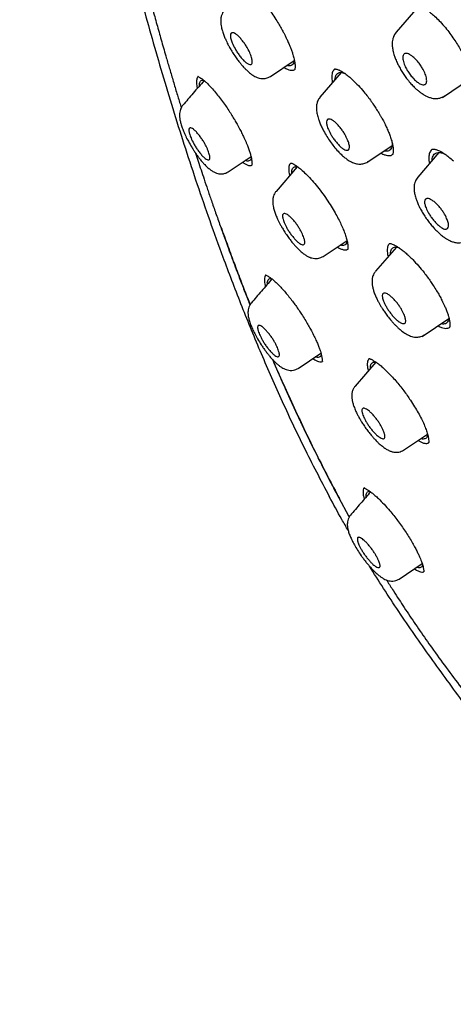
# Model space of a CAD drawing. Header units: millimetres. Extents: x 8 to 1937, y 12 to 2736.
# Tile 13 of 136: x 1398 to 1420, y 662 to 710. Entities that reach past the tile are written whole.
import ezdxf

# ---------------------------------------------------------------- set-up
doc = ezdxf.new("R2010")
doc.units = ezdxf.units.MM

msp = doc.modelspace()

# ---------------------------------------------------------------- linework, layer by layer
at = {"color": 7, "linetype": 'Continuous', "lineweight": 30}
for p, q in [((1417.779, 710.572), (1416.726, 709.351)), ((1410.587, 707.192), (1411.75, 707.974)), ((1414.044, 707.379), (1413.005, 706.174)), ((1418.993, 706.167), (1420.313, 707.054)), ((1413.008, 706.162), (1413.012, 706.168)), ((1415.336, 703.025), (1416.526, 703.824)), ((1408.525, 702.534), (1409.636, 703.281)), ((1416.541, 703.371), (1416.545, 703.377)), ((1418.813, 703.479), (1417.782, 702.282)), ((1411.89, 702.782), (1410.859, 701.586)), ((1415.334, 703.035), (1415.331, 703.033)), ((1410.863, 701.578), (1410.865, 701.581)), ((1413.165, 698.412), (1414.325, 699.192)), ((1416.735, 698.868), (1415.715, 697.686)), ((1417.996, 694.513), (1419.29, 695.382)), ((1411.932, 692.948), (1413.049, 693.698)), ((1415.729, 693.252), (1414.717, 692.078)), ((1417.089, 688.963), (1418.258, 689.748)), ((1413.927, 686.633), (1414.405, 685.758)), ((1414.405, 685.758), (1414.436, 685.703)), ((1416.866, 682.673), (1417.994, 683.431)), ((1417.617, 683.178), (1417.718, 683.115))]:
    msp.add_line(p, q, dxfattribs=at)
for points, knots in [([(1483.031, 647.847), (1483.135, 648.534), (1483.342, 649.9), (1483.351, 652.18), (1483.21, 654.554), (1482.931, 657.013), (1482.512, 659.791), (1481.927, 662.903), (1481.168, 666.348), (1480.226, 670.256), (1479.104, 674.621), (1477.883, 679.421), (1476.596, 684.273), (1475.157, 689.238), (1473.763, 693.496), (1472.484, 696.998), (1471.409, 699.695), (1470.184, 702.468), (1468.769, 705.326), (1467.214, 708.098), (1465.528, 710.75), (1463.747, 713.24), (1461.784, 715.663), (1459.709, 717.97), (1457.579, 720.154), (1455.066, 722.56), (1452.168, 725.139), (1448.896, 727.837), (1445.633, 730.361), (1442.387, 732.727), (1439.168, 734.925), (1435.986, 736.955), (1432.851, 738.834), (1429.753, 740.623), (1426.666, 742.4), (1423.588, 744.105), (1420.536, 745.681), (1417.534, 747.078), (1414.606, 748.276), (1411.764, 749.276), (1409.024, 750.044), (1406.71, 750.476), (1404.81, 750.619), (1403.288, 750.545), (1401.914, 750.227), (1400.752, 749.609), (1399.853, 748.665), (1399.171, 747.379), (1398.72, 745.821), (1398.605, 744.568), (1398.55, 743.972)], [0, 0, 0, 0, 0.019898, 0.0396, 0.059164, 0.078621, 0.098012, 0.12334, 0.14858, 0.173729, 0.207869, 0.241962, 0.27621, 0.310623, 0.345208, 0.362607, 0.380133, 0.397809, 0.41567, 0.433753, 0.448994, 0.464409, 0.479834, 0.495068, 0.510119, 0.525027, 0.547187, 0.569186, 0.591085, 0.612946, 0.634793, 0.656563, 0.678191, 0.699624, 0.721056, 0.742684, 0.764455, 0.786298, 0.808164, 0.830061, 0.852059, 0.874219, 0.889128, 0.904179, 0.91941, 0.93484, 0.950247, 0.965498, 0.983576, 1, 1, 1, 1]), ([(1480.822, 647.808), (1480.907, 648.357), (1481.077, 649.453), (1481.126, 651.26), (1481.064, 653.148), (1480.896, 655.111), (1480.646, 657.13), (1480.266, 659.588), (1479.714, 662.512), (1478.962, 665.914), (1478.085, 669.526), (1477.101, 673.335), (1476.067, 677.314), (1475.005, 681.314), (1473.864, 685.367), (1472.598, 689.496), (1471.401, 693.015), (1470.335, 695.886), (1469.465, 698.073), (1468.507, 700.298), (1467.445, 702.562), (1466.258, 704.864), (1465.038, 707.002), (1463.81, 708.955), (1462.612, 710.71), (1461.316, 712.444), (1459.78, 714.327), (1457.994, 716.325), (1455.974, 718.411), (1453.773, 720.537), (1451.4, 722.685), (1448.865, 724.841), (1446.321, 726.887), (1443.777, 728.832), (1441.028, 730.835), (1438.085, 732.855), (1434.96, 734.857), (1431.864, 736.72), (1428.791, 738.497), (1425.727, 740.258), (1422.685, 741.937), (1419.683, 743.478), (1416.935, 744.746), (1414.444, 745.769), (1412.2, 746.587), (1410.022, 747.266), (1407.922, 747.784), (1406.033, 748.098), (1404.365, 748.207), (1402.918, 748.122), (1401.732, 747.838), (1400.801, 747.381), (1400.097, 746.799), (1399.527, 746.066), (1399.035, 745.105), (1398.658, 743.89), (1398.421, 742.41), (1398.33, 740.811), (1398.357, 739.123), (1398.482, 737.367), (1398.749, 734.957), (1399.233, 731.849), (1399.997, 728.009), (1400.894, 724.098), (1401.874, 720.145), (1402.887, 716.178), (1403.865, 712.418), (1404.853, 708.832), (1405.865, 705.414), (1406.986, 701.937), (1408.083, 698.831), (1409.12, 696.12), (1410.057, 693.822), (1411.081, 691.487), (1412.194, 689.115), (1413.038, 687.502), (1413.46, 686.695)], [0, 0, 0, 0, 0.011709, 0.0234, 0.035079, 0.046745, 0.058401, 0.070053, 0.08835, 0.106637, 0.124908, 0.145647, 0.166375, 0.187119, 0.207887, 0.228673, 0.249479, 0.259892, 0.270315, 0.28075, 0.291198, 0.301658, 0.31213, 0.319994, 0.327864, 0.335737, 0.343609, 0.354092, 0.364563, 0.37502, 0.38755, 0.400066, 0.41258, 0.425091, 0.437599, 0.45323, 0.468841, 0.484431, 0.499999, 0.515569, 0.531166, 0.546782, 0.562408, 0.574915, 0.587424, 0.599934, 0.612454, 0.624987, 0.635443, 0.645912, 0.656393, 0.664263, 0.672136, 0.680006, 0.687871, 0.698343, 0.708803, 0.71925, 0.729685, 0.740108, 0.750521, 0.771326, 0.792113, 0.81288, 0.833624, 0.854353, 0.875091, 0.892532, 0.909986, 0.927451, 0.944927, 0.955919, 0.966921, 0.977933, 0.988958, 1, 1, 1, 1]), ([(1404.137, 713.046), (1404.239, 712.661), (1404.406, 712.027), (1404.647, 711.14), (1404.854, 710.39), (1405.063, 709.637), (1405.279, 708.876), (1405.479, 708.177), (1405.667, 707.534), (1405.839, 706.951), (1406.015, 706.366), (1406.145, 705.936), (1406.216, 705.706), (1406.228, 705.666)], [0, 0, 0, 0, 0.158224, 0.260467, 0.362711, 0.464954, 0.567203, 0.672154, 0.748556, 0.827377, 0.907556, 0.984189, 1, 1, 1, 1]), ([(1409.834, 711.271), (1409.91, 711.192), (1410.055, 711.039), (1410.271, 710.781), (1410.468, 710.528), (1410.66, 710.26), (1410.842, 709.989), (1411.004, 709.725), (1411.131, 709.504), (1411.225, 709.33), (1411.291, 709.201), (1411.352, 709.079), (1411.422, 708.932), (1411.496, 708.764), (1411.567, 708.591), (1411.629, 708.426), (1411.692, 708.236), (1411.743, 708.05), (1411.769, 707.91), (1411.78, 707.823), (1411.785, 707.773), (1411.788, 707.726), (1411.789, 707.68), (1411.788, 707.63), (1411.784, 707.58), (1411.779, 707.539), (1411.77, 707.526), (1411.766, 707.519)], [0, 0, 0, 0, 0.067711, 0.130405, 0.187954, 0.240291, 0.301947, 0.354441, 0.397842, 0.432103, 0.457185, 0.474392, 0.505305, 0.546113, 0.578747, 0.615645, 0.656034, 0.71095, 0.756699, 0.776182, 0.793407, 0.808382, 0.827389, 0.856302, 0.894892, 0.942867, 1, 1, 1, 1]), ([(1408.328, 710.404), (1408.299, 710.367), (1408.246, 710.297), (1408.191, 710.163), (1408.162, 710.028), (1408.156, 709.903), (1408.16, 709.815), (1408.17, 709.717), (1408.192, 709.584), (1408.238, 709.406), (1408.303, 709.215), (1408.377, 709.034), (1408.446, 708.885), (1408.514, 708.748), (1408.596, 708.595), (1408.706, 708.407), (1408.837, 708.202), (1408.972, 708.011), (1409.092, 707.857), (1409.19, 707.74), (1409.283, 707.637), (1409.388, 707.528), (1409.536, 707.39), (1409.715, 707.252), (1409.893, 707.157), (1410.046, 707.107), (1410.165, 707.088), (1410.28, 707.089), (1410.38, 707.105), (1410.486, 707.138), (1410.552, 707.177), (1410.586, 707.197)], [0, 0, 0, 0, 0.035791, 0.066893, 0.104812, 0.13267, 0.151714, 0.170098, 0.207346, 0.250334, 0.296879, 0.336013, 0.366339, 0.391311, 0.423061, 0.462779, 0.510318, 0.555514, 0.592792, 0.62199, 0.646899, 0.678059, 0.716387, 0.779882, 0.838406, 0.866469, 0.901357, 0.922516, 0.946137, 0.972064, 1, 1, 1, 1]), ([(1417.448, 710.724), (1417.461, 710.73), (1417.485, 710.743), (1417.526, 710.746), (1417.562, 710.746), (1417.594, 710.743), (1417.637, 710.737), (1417.698, 710.723), (1417.788, 710.693), (1417.913, 710.639), (1418.075, 710.547), (1418.259, 710.421), (1418.457, 710.263), (1418.662, 710.077), (1418.89, 709.849), (1419.046, 709.668), (1419.127, 709.574)], [0, 0, 0, 0, 0.085452, 0.152897, 0.202039, 0.23247, 0.260323, 0.301605, 0.357094, 0.426934, 0.511231, 0.610328, 0.694616, 0.787573, 0.889312, 1, 1, 1, 1]), ([(1419.127, 709.574), (1419.203, 709.48), (1419.349, 709.299), (1419.546, 709.019), (1419.719, 708.751), (1419.866, 708.5), (1419.988, 708.269), (1420.103, 708.03), (1420.201, 707.795), (1420.277, 707.575), (1420.326, 707.404), (1420.355, 707.277), (1420.373, 707.18), (1420.385, 707.098), (1420.394, 707.016), (1420.398, 706.945), (1420.398, 706.877), (1420.395, 706.816), (1420.387, 706.753), (1420.373, 706.692), (1420.351, 706.637), (1420.328, 706.613), (1420.316, 706.6)], [0, 0, 0, 0, 0.078495, 0.152207, 0.22106, 0.284963, 0.343869, 0.397788, 0.469422, 0.530217, 0.5802, 0.619366, 0.648021, 0.675288, 0.705505, 0.738622, 0.762417, 0.792586, 0.831623, 0.879345, 0.9355, 1, 1, 1, 1]), ([(1408.653, 709.03), (1408.646, 709.061), (1408.632, 709.123), (1408.626, 709.23), (1408.654, 709.303), (1408.719, 709.328), (1408.792, 709.317), (1408.887, 709.269), (1409.003, 709.176), (1409.129, 709.044), (1409.255, 708.891), (1409.368, 708.731), (1409.492, 708.528), (1409.604, 708.297), (1409.669, 708.101), (1409.695, 707.98), (1409.702, 707.899), (1409.693, 707.832), (1409.664, 707.785), (1409.613, 707.764), (1409.538, 707.778), (1409.439, 707.83), (1409.321, 707.925), (1409.192, 708.061), (1409.065, 708.222), (1408.952, 708.386), (1408.831, 708.588), (1408.717, 708.818), (1408.673, 708.965), (1408.653, 709.03)], [0, 0, 0, 0, 0.024093, 0.050091, 0.107846, 0.139953, 0.174276, 0.210741, 0.249179, 0.288497, 0.325639, 0.36043, 0.392783, 0.450653, 0.499588, 0.524071, 0.550379, 0.578781, 0.609016, 0.64143, 0.675725, 0.712181, 0.750702, 0.791161, 0.82886, 0.864113, 0.896603, 0.953576, 1, 1, 1, 1]), ([(1416.724, 709.346), (1416.699, 709.313), (1416.651, 709.252), (1416.594, 709.136), (1416.556, 709.014), (1416.537, 708.896), (1416.532, 708.805), (1416.532, 708.718), (1416.539, 708.622), (1416.555, 708.512), (1416.579, 708.395), (1416.617, 708.253), (1416.677, 708.076), (1416.758, 707.884), (1416.858, 707.683), (1416.971, 707.484), (1417.099, 707.285), (1417.246, 707.081), (1417.402, 706.888), (1417.561, 706.716), (1417.702, 706.581), (1417.824, 706.477), (1417.934, 706.393), (1418.045, 706.317), (1418.17, 706.245), (1418.312, 706.179), (1418.459, 706.133), (1418.616, 706.11), (1418.772, 706.115), (1418.938, 706.151), (1419.038, 706.208), (1419.089, 706.238)], [0, 0, 0, 0, 0.030274, 0.057253, 0.091482, 0.118324, 0.138072, 0.154196, 0.180708, 0.204634, 0.23043, 0.263008, 0.302323, 0.348386, 0.387302, 0.429978, 0.474646, 0.516302, 0.566815, 0.611544, 0.650403, 0.683496, 0.711057, 0.739083, 0.770589, 0.805829, 0.845448, 0.879006, 0.916098, 0.956601, 1, 1, 1, 1]), ([(1411.752, 707.991), (1411.751, 707.984), (1411.748, 707.93), (1411.725, 707.852), (1411.675, 707.768), (1411.603, 707.719), (1411.51, 707.706), (1411.438, 707.712), (1411.393, 707.731), (1411.39, 707.732)], [0, 0, 0, 0, 0.029675, 0.223295, 0.414374, 0.606342, 0.797031, 0.988155, 1, 1, 1, 1]), ([(1417.059, 707.979), (1417.051, 708.048), (1417.034, 708.192), (1417.113, 708.306), (1417.237, 708.322), (1417.373, 708.272), (1417.51, 708.186), (1417.674, 708.039), (1417.837, 707.848), (1417.966, 707.664), (1418.082, 707.465), (1418.161, 707.282), (1418.213, 707.083), (1418.224, 706.912), (1418.165, 706.808), (1418.076, 706.78), (1417.988, 706.791), (1417.883, 706.833), (1417.748, 706.919), (1417.588, 707.063), (1417.427, 707.251), (1417.298, 707.433), (1417.181, 707.632), (1417.098, 707.821), (1417.07, 707.936), (1417.059, 707.979)], [0, 0, 0, 0, 0.056181, 0.116445, 0.18066, 0.214408, 0.249198, 0.299954, 0.345249, 0.384969, 0.418899, 0.469884, 0.498723, 0.556789, 0.617822, 0.64968, 0.682263, 0.715789, 0.749982, 0.799809, 0.844495, 0.883849, 0.917839, 0.969381, 1, 1, 1, 1]), ([(1411.251, 707.639), (1411.28, 707.62), (1411.362, 707.567), (1411.482, 707.517), (1411.608, 707.488), (1411.706, 707.492), (1411.753, 707.521), (1411.772, 707.533)], [0, 0, 0, 0, 0.128014, 0.364711, 0.597109, 0.829038, 1, 1, 1, 1]), ([(1413.735, 707.554), (1413.72, 707.544), (1413.683, 707.52), (1413.64, 707.456), (1413.605, 707.367), (1413.586, 707.259), (1413.582, 707.133), (1413.591, 707.007), (1413.607, 706.917), (1413.614, 706.88)], [0, 0, 0, 0, 0.106703, 0.263973, 0.421475, 0.579102, 0.73673, 0.894273, 1, 1, 1, 1]), ([(1413.733, 707.556), (1413.736, 707.557), (1413.74, 707.559), (1413.755, 707.556), (1413.778, 707.553), (1413.812, 707.546), (1413.861, 707.533), (1413.924, 707.509), (1414.007, 707.47), (1414.115, 707.409), (1414.251, 707.318), (1414.417, 707.192), (1414.544, 707.077), (1414.611, 707.017)], [0, 0, 0, 0, 0.107945, 0.198001, 0.269843, 0.323419, 0.383454, 0.449284, 0.529699, 0.624872, 0.734922, 0.85992, 1, 1, 1, 1]), ([(1407.345, 706.992), (1407.169, 706.788), (1406.824, 706.387), (1406.474, 705.981), (1406.302, 705.783)], [0, 0, 0, 0, 0.5114581, 1, 1, 1, 1]), ([(1407.048, 707.186), (1407.045, 707.184), (1407.026, 707.17), (1407.003, 707.123), (1406.981, 707.044), (1406.972, 706.944), (1406.977, 706.824), (1406.991, 706.712), (1407.008, 706.634), (1407.014, 706.608)], [0, 0, 0, 0, 0.026592, 0.203196, 0.380178, 0.557294, 0.734256, 0.910807, 1, 1, 1, 1]), ([(1407.04, 707.192), (1407.039, 707.192), (1407.038, 707.19), (1407.05, 707.186), (1407.085, 707.172), (1407.148, 707.139), (1407.238, 707.079), (1407.344, 706.995), (1407.46, 706.893), (1407.551, 706.802), (1407.598, 706.754)], [0, 0, 0, 0, 0.041547, 0.122524, 0.208332, 0.349035, 0.527673, 0.668104, 0.825571, 1, 1, 1, 1]), ([(1407.113, 706.723), (1407.113, 706.745), (1407.112, 706.813), (1407.13, 706.899), (1407.17, 706.973), (1407.233, 707.008), (1407.287, 707.018), (1407.325, 707.006), (1407.33, 707.005)], [0, 0, 0, 0, 0.107896, 0.324951, 0.539111, 0.754172, 0.967886, 1, 1, 1, 1]), ([(1413.738, 707.024), (1413.739, 707.053), (1413.743, 707.13), (1413.771, 707.23), (1413.825, 707.316), (1413.902, 707.369), (1414, 707.388), (1414.106, 707.379), (1414.186, 707.349), (1414.221, 707.336)], [0, 0, 0, 0, 0.095603, 0.254695, 0.411214, 0.567941, 0.724541, 0.881126, 1, 1, 1, 1]), ([(1414.611, 707.017), (1414.7, 706.929), (1414.879, 706.754), (1415.124, 706.474), (1415.335, 706.211), (1415.51, 705.976), (1415.666, 705.75), (1415.795, 705.551), (1415.891, 705.394), (1415.956, 705.283), (1416.003, 705.199), (1416.048, 705.118), (1416.104, 705.013), (1416.18, 704.864), (1416.269, 704.678), (1416.358, 704.473), (1416.44, 704.258), (1416.507, 704.052), (1416.556, 703.852), (1416.581, 703.682), (1416.586, 703.546), (1416.575, 703.452), (1416.561, 703.397), (1416.551, 703.382), (1416.545, 703.374)], [0, 0, 0, 0, 0.076333, 0.153412, 0.20512, 0.256984, 0.306611, 0.347669, 0.379862, 0.40319, 0.415604, 0.431527, 0.452998, 0.480009, 0.524496, 0.5706, 0.613153, 0.670313, 0.720905, 0.774806, 0.833951, 0.880103, 0.935545, 1, 1, 1, 1]), ([(1407.598, 706.754), (1407.667, 706.681), (1407.799, 706.54), (1408.003, 706.294), (1408.197, 706.042), (1408.379, 705.789), (1408.547, 705.54), (1408.7, 705.3), (1408.836, 705.074), (1408.967, 704.845), (1409.089, 704.62), (1409.197, 704.407), (1409.282, 704.231), (1409.349, 704.082), (1409.407, 703.95), (1409.469, 703.798), (1409.534, 703.627), (1409.594, 703.441), (1409.641, 703.27), (1409.667, 703.137), (1409.68, 703.04), (1409.685, 702.964), (1409.685, 702.905), (1409.683, 702.867), (1409.683, 702.851), (1409.686, 702.852), (1409.686, 702.852)], [0, 0, 0, 0, 0.066, 0.128169, 0.186588, 0.241325, 0.292461, 0.340086, 0.384202, 0.424583, 0.472617, 0.514045, 0.54888, 0.577221, 0.603738, 0.631109, 0.673747, 0.718308, 0.764238, 0.810133, 0.840659, 0.871131, 0.904845, 0.943852, 0.987954, 1, 1, 1, 1]), ([(1413.004, 706.169), (1412.98, 706.139), (1412.936, 706.082), (1412.877, 705.961), (1412.839, 705.822), (1412.827, 705.678), (1412.832, 705.528), (1412.86, 705.343), (1412.918, 705.136), (1412.992, 704.931), (1413.077, 704.737), (1413.192, 704.511), (1413.334, 704.266), (1413.505, 704.01), (1413.688, 703.766), (1413.867, 703.561), (1414.035, 703.389), (1414.185, 703.256), (1414.352, 703.127), (1414.53, 703.018), (1414.696, 702.953), (1414.839, 702.922), (1414.946, 702.913), (1415.051, 702.921), (1415.144, 702.94), (1415.243, 702.974), (1415.305, 703.011), (1415.337, 703.031)], [0, 0, 0, 0, 0.027924, 0.05325, 0.095949, 0.128437, 0.155105, 0.207086, 0.260754, 0.301075, 0.345057, 0.387833, 0.446492, 0.501232, 0.556114, 0.614786, 0.657388, 0.701636, 0.74325, 0.800367, 0.851458, 0.875223, 0.906049, 0.925575, 0.947833, 0.972714, 1, 1, 1, 1]), ([(1406.305, 705.783), (1406.274, 705.741), (1406.216, 705.664), (1406.167, 705.526), (1406.147, 705.401), (1406.144, 705.298), (1406.148, 705.229), (1406.153, 705.177), (1406.166, 705.081), (1406.197, 704.938), (1406.258, 704.736), (1406.341, 704.516), (1406.447, 704.279), (1406.58, 704.018), (1406.714, 703.785), (1406.836, 703.591), (1406.936, 703.44), (1407.041, 703.294), (1407.153, 703.147), (1407.265, 703.012), (1407.371, 702.896), (1407.459, 702.807), (1407.533, 702.738), (1407.605, 702.677), (1407.668, 702.628), (1407.74, 702.579), (1407.831, 702.526), (1407.945, 702.477), (1408.079, 702.444), (1408.223, 702.435), (1408.381, 702.46), (1408.474, 702.511), (1408.523, 702.538)], [0, 0, 0, 0, 0.039627, 0.0728581, 0.1044276, 0.1273283, 0.1423805, 0.1554239, 0.1688061, 0.215984, 0.2651412, 0.314223, 0.3640054, 0.4181291, 0.4776877, 0.509626, 0.5430412, 0.5779332, 0.6117446, 0.6519531, 0.6866803, 0.7159387, 0.7397798, 0.762209, 0.7857601, 0.800856, 0.8234229, 0.8542346, 0.883192, 0.9173306, 0.9564779, 1, 1, 1, 1]), ([(1413.345, 704.808), (1413.338, 704.838), (1413.324, 704.9), (1413.32, 705.008), (1413.351, 705.085), (1413.421, 705.115), (1413.498, 705.11), (1413.6, 705.067), (1413.723, 704.979), (1413.859, 704.851), (1413.992, 704.7), (1414.111, 704.543), (1414.211, 704.387), (1414.291, 704.241), (1414.368, 704.075), (1414.418, 703.927), (1414.443, 703.806), (1414.45, 703.692), (1414.42, 703.611), (1414.347, 703.582), (1414.267, 703.593), (1414.164, 703.64), (1414.041, 703.729), (1413.907, 703.858), (1413.774, 704.012), (1413.657, 704.171), (1413.53, 704.369), (1413.411, 704.595), (1413.366, 704.742), (1413.345, 704.808)], [0, 0, 0, 0, 0.023811, 0.04967, 0.10763, 0.139792, 0.174215, 0.210578, 0.249158, 0.289168, 0.326709, 0.361631, 0.394255, 0.424279, 0.451974, 0.499832, 0.524863, 0.551862, 0.610755, 0.642961, 0.677046, 0.713032, 0.750704, 0.790664, 0.828257, 0.863315, 0.895677, 0.952671, 1, 1, 1, 1]), ([(1406.629, 704.408), (1406.622, 704.436), (1406.607, 704.493), (1406.594, 704.593), (1406.612, 704.663), (1406.667, 704.687), (1406.733, 704.674), (1406.824, 704.622), (1406.935, 704.523), (1407.056, 704.386), (1407.175, 704.233), (1407.285, 704.072), (1407.38, 703.913), (1407.458, 703.762), (1407.537, 703.587), (1407.603, 703.397), (1407.638, 703.224), (1407.617, 703.136), (1407.56, 703.114), (1407.491, 703.131), (1407.397, 703.188), (1407.287, 703.287), (1407.167, 703.425), (1407.048, 703.583), (1406.94, 703.745), (1406.82, 703.949), (1406.701, 704.187), (1406.652, 704.338), (1406.629, 704.408)], [0, 0, 0, 0, 0.022062, 0.046613, 0.103506, 0.135948, 0.171147, 0.20881, 0.249241, 0.287915, 0.324448, 0.35877, 0.391147, 0.421294, 0.449572, 0.499864, 0.548774, 0.606666, 0.639078, 0.67395, 0.711208, 0.750689, 0.789459, 0.82616, 0.860637, 0.892799, 0.95044, 1, 1, 1, 1]), ([(1416.532, 703.938), (1416.531, 703.898), (1416.529, 703.809), (1416.498, 703.701), (1416.443, 703.614), (1416.365, 703.559), (1416.265, 703.54), (1416.186, 703.541), (1416.136, 703.558), (1416.132, 703.559)], [0, 0, 0, 0, 0.1347045, 0.3061047, 0.4751434, 0.6448236, 0.8136725, 0.9827314, 1, 1, 1, 1]), ([(1418.484, 703.636), (1418.476, 703.631), (1418.442, 703.612), (1418.399, 703.556), (1418.355, 703.469), (1418.328, 703.361), (1418.318, 703.235), (1418.323, 703.095), (1418.34, 702.991), (1418.349, 702.94)], [0, 0, 0, 0, 0.050209, 0.209656, 0.369356, 0.529261, 0.689308, 0.84947, 1, 1, 1, 1]), ([(1418.482, 703.638), (1418.489, 703.642), (1418.502, 703.648), (1418.532, 703.649), (1418.568, 703.646), (1418.615, 703.638), (1418.675, 703.623), (1418.75, 703.596), (1418.847, 703.555), (1418.969, 703.49), (1419.122, 703.394), (1419.306, 703.262), (1419.444, 703.143), (1419.517, 703.08)], [0, 0, 0, 0, 0.111864, 0.205305, 0.279998, 0.335919, 0.39728, 0.463192, 0.542737, 0.636073, 0.743315, 0.864558, 1, 1, 1, 1]), ([(1406.923, 703.461), (1406.925, 703.455), (1406.968, 703.322), (1407.059, 703.045), (1407.197, 702.624), (1407.351, 702.163), (1407.52, 701.665), (1407.706, 701.12), (1407.912, 700.529), (1408.058, 700.118), (1408.133, 699.905)], [0, 0, 0, 0, 0.005536, 0.113408, 0.235346, 0.363208, 0.503592, 0.656508, 0.821971, 1, 1, 1, 1]), ([(1409.649, 703.216), (1409.647, 703.205), (1409.64, 703.158), (1409.603, 703.106), (1409.542, 703.063), (1409.457, 703.059), (1409.393, 703.07), (1409.353, 703.09), (1409.352, 703.09)], [0, 0, 0, 0, 0.069656, 0.300931, 0.533701, 0.76437, 0.99569, 1, 1, 1, 1]), ([(1415.98, 703.457), (1416.013, 703.439), (1416.102, 703.39), (1416.231, 703.345), (1416.364, 703.324), (1416.472, 703.335), (1416.526, 703.368), (1416.55, 703.384)], [0, 0, 0, 0, 0.134812, 0.36239, 0.585997, 0.809253, 1, 1, 1, 1]), ([(1418.484, 703.097), (1418.485, 703.128), (1418.489, 703.209), (1418.522, 703.311), (1418.58, 703.402), (1418.662, 703.46), (1418.766, 703.487), (1418.892, 703.479), (1418.998, 703.454), (1419.067, 703.424), (1419.082, 703.417)], [0, 0, 0, 0, 0.089212, 0.235708, 0.379724, 0.523801, 0.668025, 0.812094, 0.958474, 1, 1, 1, 1]), ([(1409.231, 703.009), (1409.239, 703.003), (1409.297, 702.957), (1409.394, 702.903), (1409.517, 702.85), (1409.616, 702.835), (1409.663, 702.852), (1409.684, 702.86)], [0, 0, 0, 0, 0.037637, 0.292016, 0.547643, 0.798617, 1, 1, 1, 1]), ([(1411.58, 702.965), (1411.565, 702.951), (1411.533, 702.923), (1411.501, 702.853), (1411.481, 702.762), (1411.475, 702.652), (1411.485, 702.523), (1411.499, 702.422), (1411.515, 702.359), (1411.517, 702.349)], [0, 0, 0, 0, 0.145265, 0.310012, 0.47524, 0.640667, 0.805984, 0.970906, 1, 1, 1, 1]), ([(1411.591, 702.973), (1411.591, 702.972), (1411.589, 702.97), (1411.609, 702.967), (1411.653, 702.95), (1411.727, 702.913), (1411.826, 702.852), (1411.963, 702.756), (1412.08, 702.656), (1412.142, 702.604)], [0, 0, 0, 0, 0.029534, 0.15708, 0.316606, 0.458174, 0.619085, 0.799643, 1, 1, 1, 1]), ([(1411.626, 702.475), (1411.626, 702.5), (1411.626, 702.571), (1411.647, 702.661), (1411.691, 702.74), (1411.759, 702.783), (1411.839, 702.796), (1411.905, 702.78), (1411.934, 702.773)], [0, 0, 0, 0, 0.102753, 0.292218, 0.478836, 0.665885, 0.85249, 1, 1, 1, 1]), ([(1412.142, 702.604), (1412.218, 702.533), (1412.373, 702.391), (1412.624, 702.12), (1412.884, 701.811), (1413.143, 701.472), (1413.386, 701.124), (1413.6, 700.786), (1413.782, 700.472), (1413.935, 700.184), (1414.064, 699.917), (1414.172, 699.667), (1414.259, 699.432), (1414.315, 699.243), (1414.347, 699.1), (1414.364, 698.992), (1414.372, 698.891), (1414.371, 698.815), (1414.367, 698.765), (1414.366, 698.759), (1414.365, 698.755)], [0, 0, 0, 0, 0.066944, 0.13547, 0.205528, 0.27694, 0.345609, 0.409498, 0.468586, 0.522826, 0.574056, 0.62577, 0.678021, 0.730534, 0.765449, 0.800254, 0.835869, 0.880414, 0.935335, 1, 1, 1, 1]), ([(1417.78, 702.277), (1417.757, 702.247), (1417.712, 702.189), (1417.658, 702.081), (1417.621, 701.965), (1417.604, 701.85), (1417.6, 701.76), (1417.601, 701.672), (1417.61, 701.578), (1417.627, 701.474), (1417.652, 701.367), (1417.688, 701.238), (1417.746, 701.077), (1417.823, 700.899), (1417.919, 700.711), (1418.028, 700.52), (1418.158, 700.317), (1418.303, 700.116), (1418.452, 699.929), (1418.597, 699.766), (1418.737, 699.625), (1418.881, 699.493), (1419.027, 699.376), (1419.171, 699.277), (1419.317, 699.193), (1419.468, 699.127), (1419.608, 699.091), (1419.732, 699.077), (1419.837, 699.078), (1419.951, 699.096), (1420.067, 699.132), (1420.14, 699.175), (1420.179, 699.198)], [0, 0, 0, 0, 0.028031, 0.053298, 0.085909, 0.112229, 0.132506, 0.149227, 0.175943, 0.199032, 0.22292, 0.253487, 0.29074, 0.334717, 0.372083, 0.4132, 0.458138, 0.50413, 0.547591, 0.588557, 0.62687, 0.662607, 0.706314, 0.745565, 0.780369, 0.825903, 0.8671, 0.886964, 0.914592, 0.938672, 0.967228, 1, 1, 1, 1]), ([(1410.86, 701.584), (1410.832, 701.548), (1410.78, 701.48), (1410.727, 701.35), (1410.699, 701.219), (1410.694, 701.1), (1410.698, 701.016), (1410.708, 700.923), (1410.731, 700.796), (1410.779, 700.622), (1410.846, 700.432), (1410.924, 700.251), (1410.997, 700.103), (1411.067, 699.967), (1411.151, 699.818), (1411.262, 699.634), (1411.396, 699.432), (1411.535, 699.242), (1411.657, 699.088), (1411.758, 698.97), (1411.854, 698.866), (1411.964, 698.753), (1412.098, 698.63), (1412.241, 698.518), (1412.38, 698.429), (1412.5, 698.372), (1412.615, 698.333), (1412.729, 698.312), (1412.842, 698.309), (1412.946, 698.322), (1413.058, 698.355), (1413.127, 698.395), (1413.164, 698.416)], [0, 0, 0, 0, 0.034609, 0.064701, 0.101351, 0.128177, 0.146313, 0.163889, 0.200513, 0.243882, 0.291735, 0.331983, 0.362922, 0.387842, 0.41932, 0.458737, 0.506012, 0.551332, 0.588765, 0.618116, 0.643172, 0.675502, 0.716247, 0.762035, 0.803401, 0.839975, 0.864859, 0.897692, 0.91876, 0.942964, 0.970156, 1, 1, 1, 1]), ([(1418.134, 700.925), (1418.127, 700.955), (1418.113, 701.018), (1418.111, 701.128), (1418.146, 701.207), (1418.221, 701.241), (1418.303, 701.239), (1418.409, 701.201), (1418.539, 701.119), (1418.681, 700.995), (1418.821, 700.849), (1418.945, 700.694), (1419.077, 700.499), (1419.193, 700.279), (1419.26, 700.09), (1419.284, 699.968), (1419.289, 699.852), (1419.255, 699.769), (1419.177, 699.737), (1419.092, 699.744), (1418.984, 699.786), (1418.856, 699.869), (1418.715, 699.994), (1418.576, 700.144), (1418.453, 700.301), (1418.322, 700.494), (1418.2, 700.716), (1418.154, 700.86), (1418.134, 700.925)], [0, 0, 0, 0, 0.024129, 0.050237, 0.108425, 0.140552, 0.174844, 0.210969, 0.249203, 0.289457, 0.327186, 0.362225, 0.394904, 0.4523, 0.499741, 0.525118, 0.552378, 0.611511, 0.643691, 0.67763, 0.713361, 0.750659, 0.790902, 0.828709, 0.863908, 0.896325, 0.953181, 1, 1, 1, 1]), ([(1411.203, 700.224), (1411.196, 700.25), (1411.181, 700.306), (1411.172, 700.377), (1411.177, 700.44), (1411.201, 700.486), (1411.247, 700.51), (1411.318, 700.503), (1411.416, 700.457), (1411.516, 700.379), (1411.602, 700.296), (1411.685, 700.209), (1411.787, 700.089), (1411.902, 699.935), (1412.002, 699.78), (1412.085, 699.633), (1412.169, 699.458), (1412.225, 699.307), (1412.255, 699.189), (1412.265, 699.113), (1412.261, 699.047), (1412.237, 698.999), (1412.19, 698.977), (1412.116, 698.988), (1412.016, 699.039), (1411.898, 699.133), (1411.771, 699.263), (1411.646, 699.409), (1411.531, 699.564), (1411.431, 699.72), (1411.349, 699.867), (1411.264, 700.043), (1411.227, 700.153), (1411.203, 700.224)], [0, 0, 0, 0, 0.021389, 0.045447, 0.072419, 0.102122, 0.134608, 0.169969, 0.207934, 0.248826, 0.26798, 0.286748, 0.322675, 0.356637, 0.388856, 0.41905, 0.447588, 0.498923, 0.521627, 0.546931, 0.574501, 0.604662, 0.637071, 0.6721, 0.709618, 0.74947, 0.787541, 0.82374, 0.857869, 0.890064, 0.920404, 0.948759, 1, 1, 1, 1]), ([(1408.133, 699.905), (1408.202, 699.713), (1408.333, 699.348), (1408.524, 698.823), (1408.699, 698.35), (1408.857, 697.928), (1408.997, 697.559), (1409.125, 697.224), (1409.246, 696.91), (1409.367, 696.598), (1409.48, 696.31), (1409.553, 696.126), (1409.585, 696.046)], [0, 0, 0, 0, 0.150459, 0.287243, 0.410341, 0.519743, 0.615442, 0.697435, 0.778732, 0.858253, 0.938757, 1, 1, 1, 1]), ([(1408.165, 699.855), (1408.279, 699.54), (1408.499, 698.928), (1408.83, 698.035), (1409.148, 697.197), (1409.4, 696.545), (1409.548, 696.17), (1409.593, 696.058)], [0, 0, 0, 0, 0.251488, 0.487391, 0.707672, 0.912307, 1, 1, 1, 1]), ([(1413.854, 698.876), (1413.884, 698.857), (1413.966, 698.805), (1414.085, 698.755), (1414.209, 698.725), (1414.304, 698.727), (1414.348, 698.755), (1414.366, 698.766)], [0, 0, 0, 0, 0.130051, 0.3658, 0.601707, 0.834129, 1, 1, 1, 1]), ([(1414.328, 699.179), (1414.322, 699.144), (1414.31, 699.071), (1414.264, 698.997), (1414.196, 698.95), (1414.105, 698.939), (1414.034, 698.945), (1413.99, 698.964), (1413.987, 698.965)], [0, 0, 0, 0, 0.1829603, 0.3838769, 0.5858436, 0.7864578, 0.9873832, 1, 1, 1, 1]), ([(1416.415, 699.04), (1416.405, 699.034), (1416.373, 699.015), (1416.337, 698.96), (1416.304, 698.877), (1416.288, 698.774), (1416.287, 698.654), (1416.3, 698.528), (1416.319, 698.436), (1416.328, 698.396)], [0, 0, 0, 0, 0.074363, 0.233825, 0.393822, 0.554226, 0.714842, 0.875458, 1, 1, 1, 1]), ([(1416.413, 699.042), (1416.415, 699.043), (1416.418, 699.044), (1416.446, 699.043), (1416.498, 699.031), (1416.575, 699.002), (1416.676, 698.953), (1416.809, 698.875), (1416.922, 698.794), (1416.981, 698.752)], [0, 0, 0, 0, 0.100149, 0.22587, 0.377665, 0.50937, 0.656833, 0.820325, 1, 1, 1, 1]), ([(1416.447, 698.534), (1416.446, 698.561), (1416.446, 698.636), (1416.471, 698.729), (1416.52, 698.812), (1416.593, 698.861), (1416.688, 698.878), (1416.774, 698.872), (1416.833, 698.85), (1416.848, 698.844)], [0, 0, 0, 0, 0.09558, 0.267286, 0.436218, 0.605331, 0.774473, 0.943468, 1, 1, 1, 1]), ([(1416.981, 698.752), (1417.04, 698.706), (1417.158, 698.614), (1417.344, 698.445), (1417.563, 698.23), (1417.813, 697.958), (1418.056, 697.666), (1418.252, 697.409), (1418.401, 697.201), (1418.551, 696.978), (1418.696, 696.748), (1418.838, 696.504), (1418.97, 696.259), (1419.081, 696.03), (1419.17, 695.821), (1419.235, 695.647), (1419.28, 695.504), (1419.31, 695.39), (1419.328, 695.301), (1419.341, 695.222), (1419.349, 695.146), (1419.351, 695.078), (1419.349, 695.017), (1419.344, 694.97), (1419.334, 694.957), (1419.329, 694.949)], [0, 0, 0, 0, 0.049146, 0.097842, 0.146055, 0.21729, 0.287049, 0.330929, 0.371563, 0.408986, 0.459104, 0.502624, 0.549315, 0.602521, 0.641622, 0.681956, 0.719968, 0.746927, 0.772577, 0.796935, 0.82181, 0.854342, 0.895056, 0.94367, 1, 1, 1, 1]), ([(1410.355, 697.505), (1410.351, 697.503), (1410.326, 697.486), (1410.302, 697.417), (1410.285, 697.299), (1410.296, 697.155), (1410.315, 697.034), (1410.333, 696.963), (1410.338, 696.944)], [0, 0, 0, 0, 0.033623, 0.272675, 0.512309, 0.752101, 0.931815, 1, 1, 1, 1]), ([(1410.343, 697.511), (1410.344, 697.51), (1410.346, 697.508), (1410.381, 697.496), (1410.434, 697.471), (1410.516, 697.423), (1410.628, 697.344), (1410.724, 697.263), (1410.775, 697.22)], [0, 0, 0, 0, 0.114702, 0.234329, 0.381596, 0.558126, 0.764246, 1, 1, 1, 1]), ([(1410.435, 697.055), (1410.434, 697.078), (1410.431, 697.144), (1410.447, 697.228), (1410.485, 697.301), (1410.548, 697.336), (1410.598, 697.347), (1410.631, 697.338), (1410.632, 697.338)], [0, 0, 0, 0, 0.11179, 0.334901, 0.55485, 0.775429, 0.995288, 1, 1, 1, 1]), ([(1415.716, 697.684), (1415.689, 697.648), (1415.637, 697.581), (1415.582, 697.451), (1415.551, 697.318), (1415.545, 697.191), (1415.55, 697.096), (1415.562, 696.992), (1415.588, 696.858), (1415.639, 696.685), (1415.709, 696.501), (1415.79, 696.322), (1415.87, 696.17), (1415.945, 696.035), (1416.03, 695.896), (1416.138, 695.729), (1416.269, 695.544), (1416.406, 695.37), (1416.527, 695.228), (1416.63, 695.116), (1416.733, 695.011), (1416.851, 694.899), (1417.014, 694.762), (1417.206, 694.627), (1417.392, 694.537), (1417.547, 694.491), (1417.668, 694.473), (1417.784, 694.475), (1417.886, 694.491), (1417.994, 694.525), (1418.061, 694.565), (1418.096, 694.585)], [0, 0, 0, 0, 0.033938, 0.063987, 0.101643, 0.130627, 0.151789, 0.171606, 0.209731, 0.251559, 0.296683, 0.337189, 0.370273, 0.396389, 0.425194, 0.461767, 0.506075, 0.548889, 0.584003, 0.61124, 0.638171, 0.671354, 0.71105, 0.774539, 0.833852, 0.862548, 0.898051, 0.919729, 0.944052, 0.970899, 1, 1, 1, 1]), ([(1410.659, 697.315), (1410.489, 697.118), (1410.152, 696.728), (1409.811, 696.332), (1409.642, 696.136)], [0, 0, 0, 0, 0.5058457, 1, 1, 1, 1]), ([(1410.775, 697.22), (1410.833, 697.166), (1410.948, 697.061), (1411.13, 696.87), (1411.31, 696.666), (1411.486, 696.454), (1411.655, 696.237), (1411.815, 696.02), (1411.966, 695.807), (1412.119, 695.578), (1412.27, 695.338), (1412.416, 695.093), (1412.558, 694.839), (1412.69, 694.586), (1412.808, 694.34), (1412.9, 694.13), (1412.971, 693.949), (1413.023, 693.795), (1413.055, 693.682), (1413.075, 693.603), (1413.087, 693.545), (1413.098, 693.489), (1413.106, 693.428), (1413.112, 693.372), (1413.116, 693.322), (1413.121, 693.292), (1413.123, 693.29), (1413.124, 693.289)], [0, 0, 0, 0, 0.054133, 0.106324, 0.15647, 0.204464, 0.250233, 0.293748, 0.335024, 0.374144, 0.423013, 0.468119, 0.509411, 0.564095, 0.610911, 0.653958, 0.693726, 0.730139, 0.763727, 0.780824, 0.798408, 0.816471, 0.836946, 0.867045, 0.907176, 0.956936, 1, 1, 1, 1]), ([(1416.075, 696.335), (1416.068, 696.36), (1416.053, 696.414), (1416.045, 696.485), (1416.05, 696.549), (1416.075, 696.599), (1416.123, 696.629), (1416.199, 696.628), (1416.304, 696.588), (1416.412, 696.515), (1416.502, 696.435), (1416.589, 696.353), (1416.694, 696.239), (1416.813, 696.091), (1416.918, 695.942), (1417.005, 695.797), (1417.095, 695.623), (1417.154, 695.473), (1417.184, 695.354), (1417.194, 695.279), (1417.189, 695.211), (1417.164, 695.159), (1417.114, 695.132), (1417.035, 695.137), (1416.928, 695.183), (1416.822, 695.257), (1416.732, 695.335), (1416.646, 695.419), (1416.539, 695.534), (1416.42, 695.682), (1416.315, 695.833), (1416.229, 695.978), (1416.138, 696.153), (1416.1, 696.264), (1416.075, 696.335)], [0, 0, 0, 0, 0.020466, 0.04387, 0.07048, 0.100049, 0.132699, 0.168442, 0.207037, 0.248806, 0.267544, 0.285957, 0.321336, 0.355, 0.387128, 0.417448, 0.446328, 0.498919, 0.52085, 0.545611, 0.572874, 0.602944, 0.635461, 0.670822, 0.708857, 0.74942, 0.76841, 0.786844, 0.822544, 0.856376, 0.8885, 0.918942, 0.947612, 1, 1, 1, 1]), ([(1409.644, 696.136), (1409.613, 696.095), (1409.557, 696.019), (1409.509, 695.883), (1409.489, 695.76), (1409.487, 695.659), (1409.491, 695.591), (1409.497, 695.538), (1409.512, 695.442), (1409.545, 695.299), (1409.611, 695.099), (1409.701, 694.88), (1409.816, 694.644), (1409.96, 694.382), (1410.105, 694.148), (1410.236, 693.953), (1410.344, 693.803), (1410.455, 693.659), (1410.57, 693.518), (1410.683, 693.391), (1410.788, 693.283), (1410.884, 693.191), (1410.982, 693.107), (1411.068, 693.041), (1411.154, 692.985), (1411.244, 692.934), (1411.358, 692.888), (1411.491, 692.856), (1411.634, 692.849), (1411.789, 692.873), (1411.882, 692.924), (1411.93, 692.95)], [0, 0, 0, 0, 0.038563, 0.071072, 0.102112, 0.124788, 0.139917, 0.153194, 0.166821, 0.214904, 0.264905, 0.314844, 0.365692, 0.421236, 0.482397, 0.515212, 0.54957, 0.585194, 0.618566, 0.657836, 0.691208, 0.718688, 0.751815, 0.786445, 0.801624, 0.824191, 0.854905, 0.883725, 0.917684, 0.956637, 1, 1, 1, 1]), ([(1419.291, 695.458), (1419.291, 695.432), (1419.292, 695.357), (1419.266, 695.264), (1419.216, 695.179), (1419.142, 695.127), (1419.046, 695.11), (1418.968, 695.112), (1418.919, 695.129), (1418.915, 695.13)], [0, 0, 0, 0, 0.097946, 0.2766, 0.452876, 0.629865, 0.805964, 0.982244, 1, 1, 1, 1]), ([(1409.99, 694.778), (1409.985, 694.796), (1409.975, 694.832), (1409.961, 694.896), (1409.956, 694.965), (1409.972, 695.022), (1409.997, 695.043), (1410.016, 695.048), (1410.023, 695.049), (1410.042, 695.05), (1410.083, 695.042), (1410.167, 694.998), (1410.26, 694.921), (1410.335, 694.845), (1410.375, 694.803), (1410.441, 694.73), (1410.533, 694.619), (1410.645, 694.465), (1410.745, 694.311), (1410.829, 694.162), (1410.917, 693.985), (1410.976, 693.834), (1411.009, 693.719), (1411.023, 693.648), (1411.024, 693.585), (1411.006, 693.538), (1410.965, 693.515), (1410.896, 693.527), (1410.799, 693.581), (1410.701, 693.664), (1410.619, 693.749), (1410.539, 693.837), (1410.441, 693.957), (1410.328, 694.111), (1410.229, 694.266), (1410.145, 694.415), (1410.056, 694.594), (1410.016, 694.706), (1409.99, 694.778)], [0, 0, 0, 0, 0.0144105, 0.029045, 0.0594845, 0.091219, 0.1245117, 0.1283126, 0.1333066, 0.1394989, 0.1653724, 0.2017589, 0.2489431, 0.2614679, 0.2738973, 0.2861148, 0.3214698, 0.3550906, 0.3871546, 0.4174233, 0.4462739, 0.4989598, 0.5201266, 0.5443173, 0.5712324, 0.6011711, 0.6337892, 0.6694868, 0.7080883, 0.7494751, 0.7684193, 0.7868023, 0.8224041, 0.8561408, 0.888205, 0.9186125, 0.947305, 1, 1, 1, 1]), ([(1418.768, 695.032), (1418.773, 695.029), (1418.834, 694.991), (1418.941, 694.948), (1419.083, 694.906), (1419.204, 694.901), (1419.293, 694.921), (1419.331, 694.957), (1419.345, 694.97)], [0, 0, 0, 0, 0.0181265, 0.2310672, 0.446668, 0.6617182, 0.8742954, 1, 1, 1, 1]), ([(1413.067, 693.633), (1413.066, 693.624), (1413.059, 693.579), (1413.026, 693.53), (1412.966, 693.488), (1412.882, 693.483), (1412.817, 693.493), (1412.776, 693.513), (1412.775, 693.514)], [0, 0, 0, 0, 0.058609, 0.291667, 0.526254, 0.758865, 0.991911, 1, 1, 1, 1]), ([(1410.678, 693.399), (1410.754, 693.223), (1410.937, 692.795), (1411.235, 692.123), (1411.561, 691.4), (1411.81, 690.863), (1411.983, 690.494), (1412.093, 690.262), (1412.221, 689.993), (1412.369, 689.686), (1412.537, 689.341), (1412.738, 688.931), (1412.979, 688.451), (1413.262, 687.894), (1413.58, 687.283), (1413.808, 686.855), (1413.927, 686.633)], [0, 0, 0, 0, 0.079935, 0.19396, 0.303261, 0.404362, 0.433561, 0.467772, 0.50751, 0.552773, 0.603563, 0.659882, 0.733358, 0.814525, 0.903398, 1, 1, 1, 1]), ([(1410.692, 693.384), (1410.693, 693.382), (1410.863, 692.985), (1411.206, 692.2), (1411.737, 691.034), (1412.276, 689.892), (1412.824, 688.774), (1413.379, 687.683), (1413.763, 686.961), (1413.952, 686.606)], [0, 0, 0, 0, 0.00104, 0.180082, 0.354034, 0.523011, 0.687001, 0.84599, 1, 1, 1, 1]), ([(1412.656, 693.433), (1412.662, 693.429), (1412.72, 693.385), (1412.816, 693.333), (1412.94, 693.282), (1413.046, 693.264), (1413.098, 693.282), (1413.124, 693.291)], [0, 0, 0, 0, 0.029731, 0.271365, 0.515679, 0.759876, 1, 1, 1, 1]), ([(1415.416, 693.431), (1415.408, 693.426), (1415.381, 693.41), (1415.345, 693.353), (1415.316, 693.254), (1415.313, 693.11), (1415.33, 692.965), (1415.355, 692.863), (1415.364, 692.828)], [0, 0, 0, 0, 0.067348, 0.23073, 0.448667, 0.666871, 0.885117, 1, 1, 1, 1]), ([(1415.413, 693.431), (1415.413, 693.431), (1415.411, 693.429), (1415.422, 693.427), (1415.449, 693.417), (1415.498, 693.397), (1415.564, 693.365), (1415.657, 693.312), (1415.739, 693.257), (1415.782, 693.228)], [0, 0, 0, 0, 0.004216, 0.147221, 0.317017, 0.46277, 0.624901, 0.803869, 1, 1, 1, 1]), ([(1415.47, 692.951), (1415.469, 692.975), (1415.466, 693.046), (1415.485, 693.132), (1415.528, 693.21), (1415.595, 693.252), (1415.669, 693.266), (1415.729, 693.253), (1415.752, 693.247)], [0, 0, 0, 0, 0.101449, 0.297683, 0.490869, 0.684335, 0.877757, 1, 1, 1, 1]), ([(1415.782, 693.228), (1415.834, 693.189), (1415.941, 693.11), (1416.117, 692.956), (1416.304, 692.778), (1416.501, 692.574), (1416.703, 692.349), (1416.901, 692.112), (1417.09, 691.87), (1417.263, 691.633), (1417.444, 691.371), (1417.625, 691.087), (1417.804, 690.784), (1417.959, 690.495), (1418.09, 690.217), (1418.193, 689.961), (1418.265, 689.737), (1418.306, 689.551), (1418.317, 689.437), (1418.315, 689.368), (1418.312, 689.337), (1418.31, 689.327), (1418.312, 689.328), (1418.313, 689.328)], [0, 0, 0, 0, 0.047926, 0.09692, 0.14692, 0.197826, 0.249529, 0.300606, 0.349036, 0.394925, 0.438297, 0.49852, 0.554409, 0.610678, 0.667599, 0.724774, 0.781842, 0.83841, 0.893418, 0.920856, 0.953403, 0.992218, 1, 1, 1, 1]), ([(1414.718, 692.076), (1414.691, 692.041), (1414.64, 691.974), (1414.587, 691.847), (1414.56, 691.719), (1414.556, 691.601), (1414.561, 691.517), (1414.571, 691.425), (1414.596, 691.301), (1414.646, 691.131), (1414.716, 690.947), (1414.798, 690.77), (1414.873, 690.625), (1414.946, 690.493), (1415.032, 690.348), (1415.147, 690.169), (1415.285, 689.971), (1415.429, 689.783), (1415.557, 689.631), (1415.662, 689.514), (1415.761, 689.41), (1415.876, 689.298), (1416.016, 689.175), (1416.164, 689.063), (1416.305, 688.976), (1416.413, 688.926), (1416.495, 688.897), (1416.569, 688.877), (1416.656, 688.863), (1416.756, 688.859), (1416.862, 688.871), (1416.978, 688.903), (1417.05, 688.945), (1417.088, 688.966)], [0, 0, 0, 0, 0.033467, 0.062761, 0.098749, 0.125462, 0.143845, 0.161437, 0.197948, 0.241036, 0.288733, 0.329129, 0.360307, 0.385187, 0.416389, 0.455518, 0.502542, 0.548072, 0.58573, 0.615331, 0.640379, 0.672969, 0.714461, 0.761425, 0.803142, 0.839013, 0.854759, 0.871774, 0.894603, 0.915808, 0.940562, 0.96874, 1, 1, 1, 1]), ([(1415.082, 690.732), (1415.076, 690.752), (1415.065, 690.792), (1415.052, 690.86), (1415.051, 690.929), (1415.071, 690.983), (1415.107, 691.011), (1415.159, 691.013), (1415.23, 690.991), (1415.317, 690.943), (1415.401, 690.877), (1415.477, 690.808), (1415.559, 690.727), (1415.661, 690.614), (1415.777, 690.468), (1415.882, 690.319), (1415.971, 690.173), (1416.066, 689.996), (1416.124, 689.857), (1416.154, 689.759), (1416.166, 689.713), (1416.175, 689.657), (1416.176, 689.599), (1416.158, 689.547), (1416.116, 689.517), (1416.042, 689.522), (1415.937, 689.569), (1415.831, 689.648), (1415.742, 689.729), (1415.66, 689.812), (1415.558, 689.925), (1415.441, 690.072), (1415.336, 690.222), (1415.248, 690.367), (1415.152, 690.546), (1415.11, 690.659), (1415.082, 690.732)], [0, 0, 0, 0, 0.016438, 0.032519, 0.064144, 0.094717, 0.124507, 0.155654, 0.186794, 0.217935, 0.249005, 0.267204, 0.285148, 0.319781, 0.353008, 0.384948, 0.415386, 0.444686, 0.499029, 0.511751, 0.525956, 0.541756, 0.568052, 0.597779, 0.630624, 0.66698, 0.706636, 0.749495, 0.767934, 0.785884, 0.820831, 0.854179, 0.88615, 0.916688, 0.9458, 1, 1, 1, 1]), ([(1418.262, 689.733), (1418.257, 689.701), (1418.248, 689.631), (1418.204, 689.559), (1418.137, 689.512), (1418.047, 689.501), (1417.976, 689.507), (1417.93, 689.525), (1417.927, 689.526)], [0, 0, 0, 0, 0.1751999, 0.3774115, 0.5806179, 0.7825492, 0.9847486, 1, 1, 1, 1]), ([(1417.795, 689.437), (1417.839, 689.412), (1417.935, 689.356), (1418.064, 689.305), (1418.182, 689.285), (1418.265, 689.293), (1418.3, 689.32), (1418.312, 689.33)], [0, 0, 0, 0, 0.1911094, 0.4248566, 0.6533948, 0.8807756, 1, 1, 1, 1]), ([(1415.475, 686.929), (1415.312, 686.74), (1414.985, 686.361), (1414.655, 685.977), (1414.489, 685.786)], [0, 0, 0, 0, 0.4994424, 1, 1, 1, 1]), ([(1415.175, 687.128), (1415.171, 687.126), (1415.14, 687.111), (1415.115, 687.036), (1415.102, 686.903), (1415.12, 686.747), (1415.155, 686.624), (1415.169, 686.574)], [0, 0, 0, 0, 0.031498, 0.294684, 0.559047, 0.823033, 1, 1, 1, 1]), ([(1415.174, 687.126), (1415.174, 687.126), (1415.172, 687.123), (1415.183, 687.115), (1415.216, 687.096), (1415.279, 687.062), (1415.347, 687.019), (1415.383, 686.996)], [0, 0, 0, 0, 0.010401, 0.21468, 0.446802, 0.708164, 1, 1, 1, 1]), ([(1415.263, 686.682), (1415.261, 686.703), (1415.254, 686.769), (1415.268, 686.848), (1415.303, 686.919), (1415.359, 686.957), (1415.411, 686.957), (1415.435, 686.958)], [0, 0, 0, 0, 0.110785, 0.343143, 0.571907, 0.800818, 1, 1, 1, 1]), ([(1415.383, 686.996), (1415.431, 686.962), (1415.527, 686.895), (1415.688, 686.76), (1415.888, 686.577), (1416.13, 686.33), (1416.383, 686.045), (1416.607, 685.774), (1416.798, 685.527), (1416.984, 685.272), (1417.164, 685.011), (1417.334, 684.749), (1417.488, 684.496), (1417.621, 684.261), (1417.73, 684.055), (1417.814, 683.88), (1417.881, 683.731), (1417.939, 683.589), (1417.986, 683.459), (1418.025, 683.335), (1418.051, 683.229), (1418.067, 683.143), (1418.074, 683.073), (1418.073, 683.028), (1418.074, 683.026), (1418.075, 683.025)], [0, 0, 0, 0, 0.0480364, 0.0957327, 0.1431655, 0.2139299, 0.2847918, 0.3326249, 0.3805079, 0.4283811, 0.4762981, 0.5242866, 0.5722034, 0.6169105, 0.6572275, 0.6930687, 0.7244741, 0.7538388, 0.7901156, 0.8223593, 0.8566834, 0.8892579, 0.9200308, 0.9616891, 1, 1, 1, 1]), ([(1414.386, 685.041), (1414.28, 685.223), (1413.957, 685.778), (1413.659, 686.327), (1413.46, 686.695)], [0, 0, 0, 0, 0.328873, 1, 1, 1, 1]), ([(1414.491, 685.785), (1414.461, 685.745), (1414.406, 685.672), (1414.359, 685.54), (1414.339, 685.42), (1414.337, 685.32), (1414.343, 685.251), (1414.349, 685.199), (1414.366, 685.105), (1414.402, 684.967), (1414.472, 684.774), (1414.567, 684.564), (1414.687, 684.337), (1414.838, 684.085), (1414.989, 683.858), (1415.126, 683.668), (1415.24, 683.521), (1415.355, 683.38), (1415.477, 683.241), (1415.595, 683.115), (1415.705, 683.007), (1415.806, 682.916), (1415.91, 682.829), (1416.003, 682.761), (1416.093, 682.705), (1416.186, 682.655), (1416.3, 682.611), (1416.432, 682.581), (1416.573, 682.575), (1416.726, 682.6), (1416.816, 682.65), (1416.864, 682.676)], [0, 0, 0, 0, 0.0367693, 0.0681001, 0.0983867, 0.1209288, 0.1363446, 0.1496003, 0.1631956, 0.2111359, 0.2611276, 0.3110518, 0.361857, 0.4172857, 0.4782729, 0.5109582, 0.5451501, 0.5806958, 0.6142259, 0.6537102, 0.6872859, 0.7149541, 0.748588, 0.7862021, 0.802368, 0.8254836, 0.8563688, 0.8850802, 0.9187387, 0.9572247, 1, 1, 1, 1]), ([(1414.865, 684.449), (1414.859, 684.468), (1414.846, 684.506), (1414.831, 684.572), (1414.826, 684.638), (1414.842, 684.69), (1414.873, 684.714), (1414.921, 684.712), (1414.988, 684.687), (1415.071, 684.636), (1415.153, 684.569), (1415.225, 684.5), (1415.304, 684.42), (1415.403, 684.308), (1415.518, 684.164), (1415.624, 684.016), (1415.716, 683.87), (1415.792, 683.733), (1415.853, 683.608), (1415.888, 683.521), (1415.909, 683.462), (1415.922, 683.423), (1415.936, 683.373), (1415.944, 683.317), (1415.936, 683.264), (1415.903, 683.23), (1415.836, 683.231), (1415.731, 683.279), (1415.63, 683.358), (1415.554, 683.429), (1415.515, 683.468), (1415.449, 683.536), (1415.357, 683.64), (1415.242, 683.785), (1415.136, 683.933), (1415.045, 684.079), (1414.968, 684.216), (1414.907, 684.342), (1414.879, 684.414), (1414.865, 684.449)], [0, 0, 0, 0, 0.016315, 0.032306, 0.063854, 0.09449, 0.124498, 0.155667, 0.186825, 0.217937, 0.248975, 0.266718, 0.284276, 0.318272, 0.351124, 0.38288, 0.413411, 0.443045, 0.471481, 0.499087, 0.509375, 0.521567, 0.535759, 0.560627, 0.589784, 0.623182, 0.661007, 0.70309, 0.749393, 0.761369, 0.773141, 0.784745, 0.818904, 0.851739, 0.88354, 0.914148, 0.943722, 0.972324, 1, 1, 1, 1]), ([(1422.044, 673.958), (1421.652, 674.473), (1420.98, 675.357), (1420.04, 676.616), (1419.218, 677.731), (1418.409, 678.85), (1417.616, 679.972), (1416.845, 681.096), (1416.107, 682.21), (1415.645, 682.947), (1415.418, 683.309)], [0, 0, 0, 0, 0.166783, 0.286444, 0.406115, 0.525799, 0.645425, 0.764966, 0.884482, 1, 1, 1, 1]), ([(1417.724, 683.112), (1417.77, 683.088), (1417.861, 683.042), (1417.972, 683.015), (1418.042, 683.012), (1418.067, 683.028), (1418.072, 683.031)], [0, 0, 0, 0, 0.322826, 0.633785, 0.938071, 1, 1, 1, 1]), ([(1418.016, 683.36), (1418.015, 683.355), (1418.011, 683.316), (1417.98, 683.272), (1417.923, 683.23), (1417.84, 683.225), (1417.775, 683.235), (1417.734, 683.254), (1417.732, 683.255)], [0, 0, 0, 0, 0.032853, 0.271437, 0.511589, 0.749759, 0.988272, 1, 1, 1, 1]), ([(1416.251, 682.634), (1416.261, 682.618), (1416.37, 682.441), (1416.576, 682.12), (1416.855, 681.687), (1417.125, 681.275), (1417.394, 680.871), (1417.674, 680.458), (1417.959, 680.044), (1418.252, 679.626), (1418.682, 679.021), (1419.259, 678.229), (1419.988, 677.259), (1420.732, 676.299), (1421.358, 675.509), (1421.736, 675.046), (1421.861, 674.894)], [0, 0, 0, 0, 0.005972, 0.067663, 0.122917, 0.171757, 0.225079, 0.277258, 0.330046, 0.383463, 0.43749, 0.562352, 0.688104, 0.813643, 0.938631, 1, 1, 1, 1])]:
    msp.add_open_spline(points, degree=3, knots=knots, dxfattribs=at)

doc.saveas('drawing.dxf')
